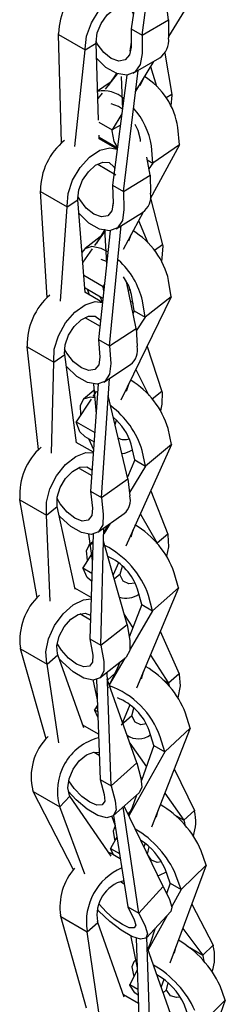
# Model space of a CAD drawing. Header units: inches. Extents: x 0.2 to 47.8, y 0.2 to 35.8.
# Tile 14 of 17: x 37.926 to 38.325, y 18.18 to 20.089. Entities that reach past the tile are written whole.
import ezdxf

# ---------------------------------------------------------------- set-up
doc = ezdxf.new("R2010")
doc.units = ezdxf.units.IN
doc.header["$MEASUREMENT"] = 0
doc.linetypes.add('SLD-Solid', pattern=[0])

msp = doc.modelspace()

# ---------------------------------------------------------------- linework, layer by layer
at = {"color": 7, "linetype": 'SLD-Solid', "lineweight": 25}
for p, q in [((38.1631458, 20.0588376), (38.1962149, 20.2948379)), ((38.1743429, 20.2860039), (38.1419326, 20.0710837)), ((38.2724658, 20.1510077), (38.2147996, 20.055951)), ((38.2147646, 20.0887099), (38.2116713, 20.1082847)), ((38.1631458, 20.0588376), (38.2147646, 20.0887099)), ((38.2147646, 20.0887099), (38.2148024, 20.05333)), ((38.0011512, 20.0602097), (38.0011007, 20.0619642)), ((38.0011512, 20.0602097), (38.05277, 20.0304108)), ((38.0071227, 19.8498272), (38.0011512, 20.0602097)), ((38.1419326, 20.0710837), (38.1631458, 20.0588376)), ((38.1419326, 20.0710837), (38.1419704, 20.0357037)), ((38.05277, 20.0304108), (38.0739719, 20.0434519)), ((38.0739719, 20.0434519), (38.0739213, 20.0452064)), ((38.0789433, 19.8942516), (38.0739719, 20.0434519)), ((38.1419604, 20.0450336), (38.1397164, 20.0277715)), ((38.1631458, 20.0588376), (38.1631836, 20.0234576)), ((38.0330165, 19.8427579), (38.05277, 20.0304108)), ((38.05277, 20.0304108), (38.0527194, 20.0321653)), ((38.2072272, 20.0240765), (38.2211587, 19.9440117)), ((38.1457874, 19.9848807), (38.1974061, 20.014753)), ((38.1856954, 20.0079759), (38.150568, 19.950072)), ((38.1147929, 19.9838182), (38.0914507, 19.9537719)), ((38.114184, 19.9855024), (38.0979013, 19.9620751)), ((38.1271379, 19.7555822), (38.1554338, 19.9904632)), ((38.1795264, 19.9978069), (38.1911065, 19.960155)), ((38.1014365, 19.9671615), (38.0770786, 19.950214)), ((38.1336467, 19.9810804), (38.1059247, 19.7678284)), ((38.1229703, 19.9787846), (38.1250121, 19.914658)), ((38.1597, 19.9613855), (38.1664195, 19.9762017)), ((38.0858992, 19.9466259), (38.077556, 19.9358865)), ((38.2211587, 19.9440117), (38.2098627, 19.9372998)), ((38.2211814, 19.9422403), (38.2190446, 19.9219767)), ((38.2211587, 19.9440117), (38.2211814, 19.9422403)), ((38.0790854, 19.8899882), (38.1050314, 19.8750099)), ((38.1239015, 19.9061153), (38.1050314, 19.8750099)), ((38.1210991, 19.8845571), (38.1050314, 19.8750099)), ((38.1050541, 19.8732385), (38.1050314, 19.8750099)), ((38.2357709, 19.8463381), (38.2326418, 19.8797486)), ((38.0801677, 19.8575067), (38.0799321, 19.8645776)), ((38.0800558, 19.8608649), (38.1153691, 19.840479)), ((38.1149945, 19.8375976), (38.080161, 19.8577065)), ((38.0939028, 19.8528712), (38.0955627, 19.8488153)), ((38.1604369, 19.8524502), (38.1600794, 19.8562673)), ((38.2357709, 19.8463381), (38.1791822, 19.7414021)), ((38.1844217, 19.8106107), (38.1812926, 19.8440212)), ((38.2357709, 19.8463381), (38.1844217, 19.8106107)), ((38.1787291, 19.7873154), (38.1724544, 19.8224428)), ((38.1734349, 19.8169533), (38.1844217, 19.8106107)), ((38.0771333, 19.8084212), (38.1124226, 19.7880491)), ((38.1844217, 19.8106107), (38.1765497, 19.7995161)), ((38.1271379, 19.7555822), (38.1787291, 19.7873154)), ((38.1787291, 19.7873154), (38.1797321, 19.7525116)), ((37.9661132, 19.7554617), (37.9660043, 19.757179)), ((37.9661132, 19.7554617), (38.017732, 19.7256628)), ((37.9792902, 19.5499814), (37.9661132, 19.7554617)), ((38.1059247, 19.7678284), (38.1271379, 19.7555822)), ((38.1059247, 19.7678284), (38.1069278, 19.7330245)), ((38.1271379, 19.7555822), (38.128141, 19.7207784)), ((38.017732, 19.7256628), (38.0388925, 19.7396042)), ((38.0388925, 19.7396042), (38.0387836, 19.7413216)), ((38.0525232, 19.5599898), (38.0388925, 19.7396042)), ((38.1798593, 19.7426577), (38.2031948, 19.6520744)), ((38.0049276, 19.5428618), (38.017732, 19.7256628)), ((38.017732, 19.7256628), (38.0176231, 19.7273801)), ((38.1068705, 19.7350126), (38.1060255, 19.7269406)), ((38.1126877, 19.6833609), (38.1642788, 19.7150941)), ((38.1653819, 19.7158112), (38.1262696, 19.6432828)), ((38.1566355, 19.6995923), (38.1743603, 19.6562843)), ((38.0913954, 19.6795013), (38.0710421, 19.6508158)), ((38.0908554, 19.681862), (38.0745906, 19.655817)), ((38.1010541, 19.6794517), (38.0789717, 19.4685119)), ((38.0905993, 19.6829349), (38.0944876, 19.6167262)), ((38.1001849, 19.4562658), (38.1227192, 19.6895312)), ((38.0820553, 19.6677704), (38.0526186, 19.6449507)), ((38.1374176, 19.6600991), (38.1427833, 19.6739052)), ((38.0666537, 19.6446308), (38.0480858, 19.6184617)), ((38.2031948, 19.6520744), (38.1873954, 19.6410816)), ((38.2031948, 19.6520744), (38.2033525, 19.6503901)), ((38.0941653, 19.6202162), (38.0841836, 19.623626)), ((38.0499847, 19.59344), (38.0876616, 19.5716896)), ((38.2200061, 19.5513839), (38.2148271, 19.5832871)), ((38.0529089, 19.5688739), (38.0517976, 19.5695512)), ((38.0529089, 19.5688739), (38.0873941, 19.548966)), ((38.0565136, 19.5667929), (38.0608935, 19.5556403)), ((38.0902815, 19.5765479), (38.0876616, 19.5716896)), ((38.0878193, 19.5700053), (38.0876616, 19.5716896)), ((38.0888697, 19.5630617), (38.0878193, 19.5700053)), ((38.1516755, 19.49019), (38.1330781, 19.5813213)), ((38.1404793, 19.5650995), (38.1366634, 19.5637521)), ((38.0865427, 19.5408334), (38.0524849, 19.5604945)), ((38.0805746, 19.5529029), (38.0865517, 19.5409188)), ((38.2200061, 19.5513839), (38.1222998, 19.3512057)), ((38.147916, 19.5241897), (38.142737, 19.5560929)), ((38.2200061, 19.5513839), (38.1691292, 19.5119436)), ((38.1443518, 19.5424435), (38.1455378, 19.5388399)), ((38.1691292, 19.5119436), (38.1639502, 19.5438468)), ((38.0522658, 19.5114798), (38.0816916, 19.4944927)), ((38.147916, 19.5241897), (38.1457145, 19.5194003)), ((38.147916, 19.5241897), (38.1691292, 19.5119436)), ((38.1691292, 19.5119436), (38.1519504, 19.4858535)), ((38.1001849, 19.4562658), (38.1516755, 19.49019)), ((38.1516755, 19.49019), (38.1538353, 19.4561229)), ((38.0789717, 19.4685119), (38.1001849, 19.4562658)), ((38.0789717, 19.4685119), (38.0811315, 19.4344448)), ((37.9403957, 19.454373), (37.9402146, 19.4560408)), ((37.9403957, 19.454373), (37.9920145, 19.4245741)), ((37.962465, 19.2554893), (37.9403957, 19.454373)), ((38.1001849, 19.4562658), (38.1023447, 19.4221987)), ((38.1730631, 19.4552081), (38.2017208, 19.3681357)), ((37.9920145, 19.4245741), (38.0130816, 19.4396059)), ((38.0130816, 19.4396059), (38.0129005, 19.4412737)), ((38.0358354, 19.2682377), (38.0130816, 19.4396059)), ((37.9877834, 19.2482518), (37.9920145, 19.4245741)), ((37.9920145, 19.4245741), (37.9918334, 19.4262419)), ((38.0891061, 19.3861914), (38.1405967, 19.4201156)), ((38.1514181, 19.4108625), (38.1765162, 19.3605413)), ((38.0844642, 19.1623871), (38.0998038, 19.3932395)), ((38.0783275, 19.3822342), (38.063251, 19.1746332)), ((38.0687329, 19.3824795), (38.074132, 19.3244629)), ((38.1329172, 19.3688218), (38.1374707, 19.3822873)), ((38.0698994, 19.3699447), (38.0495044, 19.3528427)), ((38.0742324, 19.3678204), (38.0679491, 19.3582778)), ((38.0740528, 19.3685187), (38.0698925, 19.3612293)), ((38.1357275, 19.1989645), (38.0975925, 19.3599609)), ((38.2017208, 19.3681357), (38.182738, 19.3534201)), ((38.2017208, 19.3681357), (38.2019818, 19.3665274)), ((38.0644767, 19.3530041), (38.0356314, 19.3091959)), ((38.0440573, 19.3226388), (38.0441642, 19.3221548)), ((38.0356314, 19.3091959), (38.0715187, 19.2884786)), ((38.0358925, 19.3075876), (38.0356314, 19.3091959)), ((38.1109094, 19.3037402), (38.1137631, 19.3121792)), ((38.0520695, 19.2808343), (38.0702033, 19.2703658)), ((38.2204659, 19.2653632), (38.2137011, 19.2959872)), ((38.0687414, 19.2502358), (38.0356925, 19.2693145)), ((38.0593066, 19.2766564), (38.0691469, 19.2558191)), ((38.2204659, 19.2653632), (38.1320595, 19.0681026)), ((38.1489063, 19.235392), (38.1421415, 19.266016)), ((38.2204659, 19.2653632), (38.1701195, 19.2231459)), ((38.1701195, 19.2231459), (38.1633547, 19.2537699)), ((38.1489063, 19.235392), (38.1350045, 19.202017)), ((38.1701195, 19.2231459), (38.1386294, 19.1722353)), ((38.1489063, 19.235392), (38.1701195, 19.2231459)), ((38.0421448, 19.2187744), (38.0654784, 19.2053041)), ((38.0844642, 19.1623871), (38.1357275, 19.1989645)), ((38.1357275, 19.1989645), (38.1393194, 19.1658801)), ((38.063251, 19.1746332), (38.0844642, 19.1623871)), ((38.063251, 19.1746332), (38.0668429, 19.1415488)), ((38.1802994, 19.17574), (38.2132151, 19.0914172)), ((37.926313, 19.1582852), (37.926038, 19.1598826)), ((37.926313, 19.1582852), (37.9779318, 19.1284863)), ((37.9598699, 18.9689339), (37.926313, 19.1582852)), ((37.9779318, 19.1284863), (37.9988064, 19.1448962)), ((37.9988064, 19.1448962), (37.9985314, 19.1464936)), ((38.0333091, 18.9848816), (37.9988064, 19.1448962)), ((38.0844642, 19.1623871), (38.0880561, 19.1293026)), ((37.9779318, 19.1284863), (37.9776568, 19.1300837)), ((37.9847879, 18.9614355), (37.9779318, 19.1284863)), ((38.0774036, 19.095069), (38.1286669, 19.1316464)), ((38.1599911, 19.1304262), (38.1925247, 19.0740676)), ((38.1015606, 19.1123056), (38.0889454, 19.0919103)), ((38.0950455, 19.106085), (38.0890171, 19.0946776)), ((38.0959771, 19.1083216), (38.0950455, 19.106085)), ((38.0594548, 19.0916507), (38.0666081, 19.0405054)), ((38.0680955, 19.0912092), (38.0621562, 18.8887448)), ((38.0833694, 18.8764987), (38.0892459, 19.1035187)), ((38.0899584, 19.0964589), (38.0890421, 19.0956438)), ((38.1422431, 19.0863095), (38.1462596, 19.0997872)), ((38.2132151, 19.0914172), (38.1925247, 19.0740676)), ((38.2132151, 19.0914172), (38.2135561, 19.0898734)), ((38.0674848, 19.0764678), (38.0600701, 19.0698721)), ((38.1341643, 18.9164293), (38.0885856, 19.0780101)), ((38.1904187, 19.0752834), (38.1925247, 19.0740676)), ((38.1925247, 19.0740676), (38.1928638, 19.0725326)), ((38.0648638, 19.0529771), (38.0483192, 19.0262292)), ((38.0564874, 19.0412784), (38.0568346, 19.0399961)), ((38.1176317, 19.03591), (38.1070938, 19.0123969)), ((38.1206284, 19.0137799), (38.1252324, 19.0292291)), ((38.0483192, 19.0262292), (38.0658917, 19.0160849)), ((38.0486603, 19.0246855), (38.0483192, 19.0262292)), ((38.1206284, 19.0137799), (38.1093673, 19.0043371)), ((38.1209694, 19.0122361), (38.1206284, 19.0137799)), ((38.2336164, 18.9871798), (38.225614, 19.0167345)), ((38.0642405, 19.0010562), (38.0654307, 19.0003691)), ((38.0645019, 18.9687065), (38.0328578, 18.9869742)), ((38.2336164, 18.9871798), (38.1525858, 18.7926397)), ((38.162574, 18.9551008), (38.1545716, 18.9846556)), ((38.1837872, 18.9428547), (38.1757848, 18.9724095)), ((38.2336164, 18.9871798), (38.1837872, 18.9428547)), ((38.162574, 18.9551008), (38.1384143, 18.8917442)), ((38.162574, 18.9551008), (38.1837872, 18.9428547)), ((38.0427235, 18.9375018), (38.0632391, 18.9256584)), ((38.1287852, 18.9354987), (38.1453287, 18.9098766)), ((38.1837872, 18.9428547), (38.1401585, 18.8685074)), ((38.0833694, 18.8764987), (38.1341643, 18.9164293)), ((38.1341643, 18.9164293), (38.1396199, 18.884742)), ((38.198607, 18.9031282), (38.2349648, 18.8209819)), ((38.0621562, 18.8887448), (38.0833694, 18.8764987)), ((38.0621562, 18.8887448), (38.0676118, 18.8570575)), ((38.0833694, 18.8764987), (38.088825, 18.8448114)), ((37.9275, 18.8693249), (37.9270911, 18.8708099)), ((37.9275, 18.8693249), (37.9791188, 18.839526)), ((37.9772692, 18.6949931), (37.9275, 18.8693249)), ((37.9791188, 18.839526), (37.9995762, 18.8578162)), ((37.9995762, 18.8578162), (37.9991674, 18.8593012)), ((38.0503299, 18.7159891), (37.9995762, 18.8578162)), ((37.9791188, 18.839526), (37.9787099, 18.841011)), ((38.0015954, 18.6870386), (37.9791188, 18.839526)), ((38.0813097, 18.8129281), (38.1321046, 18.8528587)), ((38.1300086, 18.851211), (38.0995246, 18.7992635)), ((38.1199395, 18.8432956), (38.1151534, 18.8307445)), ((38.1794233, 18.8570717), (38.214487, 18.8027661)), ((38.103013, 18.6037118), (38.0952199, 18.8238632)), ((38.1109122, 18.82217), (38.0962562, 18.8085313)), ((38.1151534, 18.8307445), (38.0998903, 18.7998869)), ((38.1624122, 18.8112866), (38.1660408, 18.8249427)), ((38.2349648, 18.8209819), (38.214487, 18.8027661)), ((38.2349648, 18.8209819), (38.2353682, 18.819492)), ((38.0676875, 18.8099982), (38.0761793, 18.7700992)), ((38.0747391, 18.8095954), (38.0817998, 18.6159579)), ((38.1527927, 18.648218), (38.0957076, 18.8100868)), ((38.2039415, 18.8088539), (38.214487, 18.8027661)), ((38.214487, 18.8027661), (38.2148904, 18.8012762)), ((38.2148904, 18.8012762), (38.2158418, 18.7963677)), ((38.0971996, 18.7953016), (38.0962861, 18.7937449)), ((38.0765438, 18.7601023), (38.0712327, 18.7510516)), ((38.0766966, 18.755912), (38.0712327, 18.7510516)), ((38.0712327, 18.7510516), (38.0769951, 18.747725)), ((38.0716361, 18.7495617), (38.0712327, 18.7510516)), ((38.0773904, 18.7368836), (38.0716361, 18.7495617)), ((38.1392969, 18.7607354), (38.1251175, 18.726693)), ((38.1433292, 18.7394685), (38.1471733, 18.7539357)), ((38.2567565, 18.7156949), (38.2477873, 18.74437)), ((38.1433292, 18.7394685), (38.1228515, 18.7212527)), ((38.1437326, 18.7379786), (38.1433292, 18.7394685)), ((38.0786031, 18.7036256), (38.0485446, 18.720978)), ((38.186183, 18.682007), (38.1772139, 18.7106821)), ((38.2567565, 18.7156949), (38.1815705, 18.5235799)), ((38.2567565, 18.7156949), (38.2073962, 18.6697609)), ((38.1342418, 18.7008205), (38.1382533, 18.6985047)), ((38.1393808, 18.6862484), (38.171567, 18.6405566)), ((38.2073962, 18.6697609), (38.1984271, 18.698436)), ((38.0700273, 18.6689201), (38.0800802, 18.6631167)), ((38.2073962, 18.6697609), (38.1374726, 18.545235)), ((38.186183, 18.682007), (38.1620917, 18.6136851)), ((38.186183, 18.682007), (38.2073962, 18.6697609)), ((38.103013, 18.6037118), (38.1527927, 18.648218)), ((38.1527927, 18.648218), (38.160903, 18.6187593)), ((38.2256757, 18.6362774), (38.2648137, 18.5558563)), ((38.0817998, 18.6159579), (38.103013, 18.6037118)), ((38.0817998, 18.6159579), (38.08991, 18.5864993)), ((38.1603087, 18.6209179), (38.1630417, 18.6163793)), ((37.9520155, 18.592598), (37.9513935, 18.5938726)), ((37.9520155, 18.592598), (38.0036343, 18.5627991)), ((38.0298822, 18.4406187), (37.9520155, 18.592598)), ((38.103013, 18.6037118), (38.1111232, 18.5742532)), ((38.107699, 18.5458009), (38.1574788, 18.5903071)), ((38.0036343, 18.5627991), (38.0230536, 18.5838685)), ((38.0230536, 18.5838685), (38.0224316, 18.5851431)), ((38.1034287, 18.4674486), (38.0230536, 18.5838685)), ((38.1521767, 18.5855667), (38.1438281, 18.5618904)), ((38.2074272, 18.5896489), (38.2445286, 18.5369793)), ((38.0036343, 18.5627991), (38.0030123, 18.5640737)), ((38.0522728, 18.4322474), (38.0036343, 18.5627991)), ((38.156812, 18.3570454), (38.1267775, 18.5628583)), ((38.2040656, 18.4083144), (38.1282577, 18.5641816)), ((38.1401184, 18.5539538), (38.1354287, 18.5494374)), ((38.1438281, 18.5618904), (38.1367436, 18.5467338)), ((38.1911008, 18.5425504), (38.1944302, 18.556439)), ((38.2648137, 18.5558563), (38.2445286, 18.5369793)), ((38.2648137, 18.5558563), (38.2652658, 18.5544107)), ((38.1047177, 18.5441083), (38.1110455, 18.5260904)), ((38.1079271, 18.5460048), (38.1355988, 18.3692916)), ((38.2249808, 18.548264), (38.2445286, 18.5369793)), ((38.2445286, 18.5369793), (38.2449808, 18.5355337)), ((38.2449808, 18.5355337), (38.2464899, 18.5271402)), ((38.1110639, 18.5259731), (38.1109079, 18.525823)), ((38.114464, 18.5042595), (38.1021367, 18.482306)), ((38.1097745, 18.4994964), (38.1105445, 18.4972792)), ((38.1021367, 18.482306), (38.1194685, 18.4723005)), ((38.1025888, 18.4808604), (38.1021367, 18.482306)), ((38.1081092, 18.4695808), (38.1025888, 18.4808604)), ((38.1691981, 18.491966), (38.1666042, 18.4853381)), ((38.1740405, 18.471384), (38.177318, 18.4850561)), ((38.2877447, 18.4498068), (38.2780312, 18.4777772)), ((38.0982975, 18.4748809), (38.1020502, 18.4730785)), ((38.1210656, 18.4621012), (38.1020502, 18.4730785)), ((38.1744927, 18.4699385), (38.1740405, 18.471384)), ((38.2175722, 18.4149032), (38.2078587, 18.4428736)), ((38.2877447, 18.4498068), (38.2171227, 18.2597795)), ((38.2877447, 18.4498068), (38.2387854, 18.4026571)), ((38.2387854, 18.4026571), (38.2290719, 18.4306275)), ((38.1214481, 18.4180242), (38.1286156, 18.4138865)), ((38.156812, 18.3570454), (38.2040656, 18.4083144)), ((38.2040656, 18.4083144), (38.2164041, 18.3830292)), ((38.2175722, 18.4149032), (38.2108306, 18.3944509)), ((38.2175722, 18.4149032), (38.2387854, 18.4026571)), ((38.2387854, 18.4026571), (38.2208902, 18.3696167)), ((38.1355988, 18.3692916), (38.156812, 18.3570454)), ((38.1355988, 18.3692916), (38.1479373, 18.3440063)), ((38.2596192, 18.3741276), (38.3009625, 18.2950534)), ((38.0053584, 18.350537), (38.0049532, 18.3520253)), ((38.0053584, 18.350537), (38.0569772, 18.3207381)), ((38.0555519, 18.1726965), (38.0053584, 18.350537)), ((38.156812, 18.3570454), (38.1691505, 18.3317602)), ((38.17153, 18.3090244), (38.2187836, 18.3602934)), ((38.2116463, 18.3525496), (38.1752822, 18.2854098)), ((38.0569772, 18.3207381), (38.0774484, 18.3389779)), ((38.0774484, 18.3389779), (38.0770433, 18.3404663)), ((38.1287567, 18.1938159), (38.0774484, 18.3389779)), ((38.1888751, 18.3278434), (38.1791321, 18.2982859)), ((38.2421282, 18.3270636), (38.2808422, 18.2756767)), ((38.0569772, 18.3207381), (38.056572, 18.3222264)), ((38.079416, 18.165135), (38.0569772, 18.3207381)), ((38.140522, 18.3139327), (38.1538243, 18.2507812)), ((38.1518323, 18.3083958), (38.1591517, 18.0966989)), ((38.1803649, 18.0844528), (38.1727638, 18.3103631)), ((38.2301782, 18.1288365), (38.1734252, 18.2907065)), ((38.1770736, 18.2920407), (38.1740159, 18.2890215)), ((38.1791321, 18.2982859), (38.1744498, 18.287784)), ((38.2264066, 18.2789751), (38.229497, 18.293076)), ((38.251522, 18.2926029), (38.2808422, 18.2756767)), ((38.3009625, 18.2950534), (38.2808422, 18.2756767)), ((38.3009625, 18.2950534), (38.3014522, 18.2936433)), ((38.1506328, 18.2659324), (38.1469673, 18.2623129)), ((38.2808422, 18.2756767), (38.2813319, 18.2742667)), ((38.2813319, 18.2742667), (38.283206, 18.263424)), ((38.1539865, 18.246091), (38.1391877, 18.2187676)), ((38.1465889, 18.2367226), (38.1475379, 18.2341849)), ((38.2054819, 18.2284568), (38.2002172, 18.2142908)), ((38.1391877, 18.2187676), (38.1552518, 18.209494)), ((38.1396773, 18.2173576), (38.1391877, 18.2187676)), ((38.2109267, 18.2083453), (38.2137996, 18.2214536)), ((38.3247888, 18.1884473), (38.3145281, 18.215884)), ((38.1562227, 18.1814123), (38.1272236, 18.1981532)), ((38.1536971, 18.1992772), (38.1556439, 18.1981533)), ((38.2109267, 18.2083453), (38.2044788, 18.2021358)), ((38.2114164, 18.2069353), (38.2109267, 18.2083453)), ((38.2549338, 18.152663), (38.2446731, 18.1800998)), ((38.3247888, 18.1884473), (38.2575801, 18.0001458)), ((38.3247888, 18.1884473), (38.276147, 18.1404169))]:
    msp.add_line(p, q, dxfattribs=at)
at = {"color": 7, "linetype": 'SLD-Solid', "lineweight": 25, "flags": 128}
for points in [[(38.0527194, 20.0321653), (38.0555698, 20.0568657), (38.0650767, 20.0828926), (38.0800934, 20.1071069), (38.0988088, 20.126588), (38.1189655, 20.1389862), (38.1381322, 20.142806), (38.1518165, 20.1389871)], [(38.0739213, 20.0452064), (38.0762639, 20.0629433), (38.0838579, 20.0814294), (38.0955473, 20.0978503), (38.1095523, 20.1097062), (38.123741, 20.115192), (38.1359532, 20.1134726), (38.1443296, 20.1048098), (38.1462613, 20.0997883)], [(38.1419704, 20.0357037), (38.1390628, 20.0204182), (38.1307464, 20.0108377), (38.1182873, 20.0084209), (38.1035823, 20.0135355), (38.08887, 20.0254031), (38.0763904, 20.0422168), (38.0739021, 20.0468091)], [(38.1631836, 20.0234576), (38.1596115, 20.0019904), (38.1492757, 19.9872658), (38.1334229, 19.9810597), (38.1139652, 19.9841208), (38.0932494, 19.9960797), (38.0749515, 20.0140515)], [(38.1251031, 19.915358), (38.1177208, 19.9203431), (38.1035451, 19.9256138)], [(38.1155438, 19.841823), (38.1088464, 19.8525546), (38.1050541, 19.8732385)], [(38.1600794, 19.8562673), (38.1556523, 19.8739859), (38.1500182, 19.8858735)], [(38.0176231, 19.7273801), (38.0197172, 19.7517518), (38.0285454, 19.777787), (38.0430429, 19.8023455), (38.0614611, 19.8224652), (38.0815785, 19.8357194), (38.1009685, 19.8405094), (38.1149859, 19.8375314)], [(38.0387836, 19.7413216), (38.0405885, 19.7588386), (38.0477158, 19.7773764), (38.0590804, 19.7941129), (38.0729521, 19.8065), (38.0872192, 19.812652), (38.0997095, 19.8116321), (38.1085215, 19.8035958), (38.1101351, 19.8002168)], [(38.1069278, 19.7330245), (38.1044833, 19.7180154), (38.0965595, 19.7086693), (38.0843627, 19.706409), (38.0697498, 19.7115787), (38.0549454, 19.7233913), (38.0422035, 19.7400484), (38.0387337, 19.7463148)], [(38.128141, 19.7207784), (38.1252112, 19.6996946), (38.1154403, 19.6853071), (38.1000068, 19.6793513), (38.0807721, 19.6825455), (38.0600563, 19.6945045), (38.0409014, 19.7131324)], [(38.0968001, 19.6388156), (38.08402, 19.6453907), (38.0657505, 19.6492553), (38.0521308, 19.6445594), (38.0466556, 19.6373085)], [(38.2033525, 19.6503901), (38.201896, 19.6263214), (38.2007052, 19.6209139)], [(38.142737, 19.5560929), (38.1373265, 19.5730883), (38.127145, 19.5905176)], [(37.9918334, 19.4262419), (37.9929844, 19.450157), (38.0009523, 19.4761507), (38.0147763, 19.5010878), (38.0327888, 19.5219606), (38.0528174, 19.5362514), (38.0724462, 19.5422366), (38.0865009, 19.5404339)], [(38.1443518, 19.5424435), (38.141392, 19.5408948), (38.1413339, 19.5408661)], [(38.0129005, 19.4412737), (38.0140342, 19.4584829), (38.0205678, 19.4770481), (38.0315065, 19.4941432), (38.0451851, 19.5071653), (38.0595211, 19.5141322), (38.072332, 19.513983), (38.0816674, 19.5067406), (38.0827808, 19.5048972)], [(38.0811315, 19.4344448), (38.079242, 19.4197892), (38.0717887, 19.4107428), (38.0599063, 19.4086828), (38.0454038, 19.4139227), (38.0304891, 19.425665), (38.0174327, 19.4421219), (38.0128108, 19.4502204)], [(38.1023447, 19.4221987), (38.1001847, 19.4016052), (38.0910907, 19.3876489), (38.0761596, 19.3820131), (38.0571923, 19.3853776), (38.0364765, 19.3973366), (38.0165109, 19.4164476), (38.0160909, 19.4169417)], [(38.0709042, 19.3559799), (38.062483, 19.3570229), (38.049552, 19.3528826), (38.0431529, 19.3409411), (38.0440573, 19.3226388)], [(38.2019818, 19.3665274), (38.2018853, 19.3431834), (38.1991953, 19.3302813)], [(38.0520695, 19.2808343), (38.0426994, 19.2895951), (38.0358925, 19.3075876)], [(37.9776568, 19.1300837), (37.9775686, 19.1533212), (37.9843833, 19.179174), (37.997279, 19.204524), (38.0147002, 19.2263135), (38.0345458, 19.2419144), (38.054422, 19.249445), (38.0686539, 19.2490307)], [(37.9985314, 19.1464936), (37.9987822, 19.1632422), (38.0045164, 19.1817816), (38.0148609, 19.1992893), (38.028241, 19.2130998), (38.0426196, 19.2211107), (38.0558076, 19.2221024), (38.0657975, 19.2159239), (38.0662117, 19.2154018)], [(38.0668429, 19.1415488), (38.0656405, 19.1273646), (38.0587697, 19.1187178), (38.0472765, 19.1169248), (38.0329106, 19.1222585), (38.0178592, 19.133907), (38.0044136, 19.1500969), (37.9983511, 19.1602788)], [(38.0880561, 19.1293026), (38.0868491, 19.109363), (38.0785932, 19.0959817), (38.0642841, 19.0907727), (38.0456477, 19.0943643), (38.0249319, 19.1063232), (38.0046354, 19.1252072), (38.0025313, 19.127621)], [(38.2135561, 19.0898734), (38.2145229, 19.0671696), (38.2108219, 19.0485589)], [(38.0675745, 19.0734477), (38.0604343, 19.070185), (38.0547594, 19.0588692), (38.0564874, 19.0412784)], [(38.0642405, 19.0010562), (38.0564585, 19.0077101), (38.0486603, 19.0246855)], [(38.1499127, 18.9965512), (38.1372491, 18.9950317), (38.126818, 19.0004416), (38.1209694, 19.0122361)], [(37.9787099, 18.841011), (37.976833, 18.8631151), (37.9819371, 18.8885921), (37.9934064, 18.914369), (38.0098577, 18.9373369), (38.0293067, 18.9547255), (38.0494075, 18.9644373), (38.064418, 18.9658468)], [(37.9991674, 18.8593012), (37.9981417, 18.8752732), (38.0026834, 18.8936515), (38.0121009, 18.9116382), (38.0249607, 18.9264951), (38.0393048, 18.9359602), (38.0529496, 18.9385926), (38.063492, 18.9342806)], [(38.0676118, 18.8570575), (38.0673035, 18.8435436), (38.0611907, 18.8354651), (38.050204, 18.8340518), (38.036016, 18.8395188), (38.0207867, 18.851034), (38.0068347, 18.8668441), (37.9987473, 18.8796303)], [(38.1396199, 18.884742), (38.1396531, 18.8657321), (38.1324877, 18.8531684), (38.1321046, 18.8528587)], [(38.088825, 18.8448114), (38.0888582, 18.8258015), (38.0816928, 18.8132377), (38.0681932, 18.8086356), (38.0499876, 18.81255), (38.0292718, 18.824509), (38.0085445, 18.84307), (38.0023754, 18.8499942)], [(38.2353682, 18.819492), (38.2371718, 18.7973379), (38.2327815, 18.7743384)], [(38.171499, 18.7235238), (38.1609563, 18.7221239), (38.1501226, 18.7267905), (38.1437326, 18.7379786)], [(38.0224316, 18.5851431), (38.0193233, 18.5995626), (38.0218249, 18.6173599), (38.0295554, 18.6358256), (38.0413379, 18.6521483), (38.0553787, 18.6638433), (38.0695403, 18.6691298), (38.0799016, 18.6680146)], [(38.08991, 18.5864993), (38.0908754, 18.5740547), (38.0858423, 18.5668827), (38.0755771, 18.566075), (38.0616424, 18.5717548), (38.0461598, 18.5830573), (38.0314863, 18.5982617), (38.0208209, 18.6133849)], [(38.160903, 18.6187593), (38.1627027, 18.6012325), (38.1574788, 18.5903071)], [(38.1111232, 18.5742532), (38.1129229, 18.5567264), (38.1073111, 18.5454669), (38.0949645, 18.5418327), (38.0773724, 18.5462623), (38.0566566, 18.5582212), (38.0353158, 18.5762672), (38.0199158, 18.5931655)], [(38.1109079, 18.525823), (38.1069078, 18.5160329), (38.1097745, 18.4994964)], [(38.201246, 18.4564186), (38.1924401, 18.4551681), (38.1813019, 18.4592426), (38.1744927, 18.4699385)], [(38.2102528, 18.4359798), (38.1966851, 18.4298603), (38.1939594, 18.4290936)], [(38.2164041, 18.3830292), (38.2210176, 18.3682796), (38.2187836, 18.3602934)], [(38.1691505, 18.3317602), (38.1737639, 18.3170107), (38.1706265, 18.3081934), (38.1601164, 18.306372), (38.1435015, 18.311766), (38.1227857, 18.323725), (38.1004677, 18.3408064), (38.0792393, 18.3609501), (38.077131, 18.3631994)], [(38.1479373, 18.3440063), (38.1509313, 18.3335641), (38.147618, 18.3280895), (38.1385019, 18.3284161), (38.1249707, 18.3344942), (38.1090846, 18.3453983), (38.093262, 18.3594686), (38.0803199, 18.374034)], [(38.1469673, 18.2623129), (38.1433581, 18.2529039), (38.1465889, 18.2367226)], [(38.1536971, 18.1992772), (38.1492918, 18.202436), (38.1396773, 18.2173576)], [(38.2373623, 18.1941298), (38.2299127, 18.1930183), (38.2185463, 18.1966297), (38.2114164, 18.2069353)]]:
    msp.add_lwpolyline(points, dxfattribs=at)
at = {"color": 7, "linetype": 'SLD-Solid', "lineweight": 25}
for centre, radius, start, end in [((38.1271654, 20.0588771), 0.1261025, 127.9857648, 178.597187), ((38.1750799, 20.0480319), 0.0400742, 303.8569884, 7.5971624), ((38.0930605, 19.8589641), 0.1411202, 8.4694262, 57.9804016), ((38.0885297, 19.8943013), 0.0566206, 46.2510737, 101.6523427), ((38.0436094, 19.8233984), 0.1392191, 8.5187044, 42.291888), ((38.091621, 19.7569217), 0.125617, 128.9922446, 179.882626), ((38.1421763, 19.7461222), 0.0380955, 305.46372, 9.6553194), ((38.0663718, 19.5494708), 0.1522581, 12.8323202, 58.8738805), ((38.0136546, 19.5084874), 0.1543991, 13.2389692, 47.6572729), ((38.0647625, 19.4594169), 0.1245937, 130.130489, 181.5527297), ((38.1189026, 19.4485291), 0.0357486, 307.3622211, 12.2643412), ((38.056978, 19.2498271), 0.1633796, 16.4114072, 58.9850011), ((38.0046018, 19.2061341), 0.1657458, 16.702519, 53.8746411), ((38.0393699, 19.2348654), 0.1073888, 16.862291, 50.5701617), ((38.1292053, 19.2977868), 0.0231383, 238.0812296, 294.1043796), ((38.0483566, 19.1681563), 0.1225981, 131.4132441, 183.869638), ((38.1149285, 19.3046876), 0.0578579, 279.2334313, 300.8233715), ((38.1076613, 19.156957), 0.0328916, 309.6897066, 15.7410151), ((38.0620691, 18.9596322), 0.1732271, 19.2468454, 59.8316132), ((38.0155211, 18.9175832), 0.1693823, 18.8858316, 63.5086649), ((38.0544775, 18.9518235), 0.1053413, 18.1601529, 66.1964964), ((38.0446689, 18.8862685), 0.1185896, 132.7559297, 187.4900004), ((38.1326063, 19.0086903), 0.0413038, 250.9941707, 306.326289), ((38.0775922, 18.6769781), 0.183052, 21.6019877, 59.6145415), ((38.0448433, 18.6443848), 0.1628174, 19.3886402, 70.1469552), ((38.0754834, 18.6734121), 0.1083426, 20.1208289, 68.4645128), ((38.057626, 18.6208547), 0.1096056, 134.4947414, 194.251241), ((38.1053757, 18.5934369), 0.1064916, 104.4178332, 196.0056571), ((38.1559767, 18.7336996), 0.0389568, 235.6353247, 307.4840679), ((38.1024707, 18.4017075), 0.1913325, 23.4268912, 59.834831), ((38.178421, 18.5346518), 0.0890643, 341.4743101, 12.8177475), ((38.0534687, 18.3545236), 0.1913852, 23.4312074, 59.7810314), ((38.0931792, 18.3925496), 0.1252354, 23.6929633, 57.5831264), ((38.1173896, 18.368399), 0.1136223, 138.4576932, 188.2855379), ((38.1690106, 18.3399507), 0.1138269, 113.3843006, 188.958114), ((38.143938, 18.353506), 0.0681538, 103.7788212, 191.0302996), ((38.134691, 18.1328172), 0.1980946, 24.7922333, 60.0118699), ((38.2167447, 18.2721911), 0.0873817, 340.795816, 14.2114075), ((38.0858919, 18.0846565), 0.1982921, 24.8073555, 59.823342), ((38.1300526, 18.1277158), 0.1260235, 24.5613935, 60.4967934)]:
    msp.add_arc(centre, radius, start, end, dxfattribs=at)

doc.saveas('drawing.dxf')
